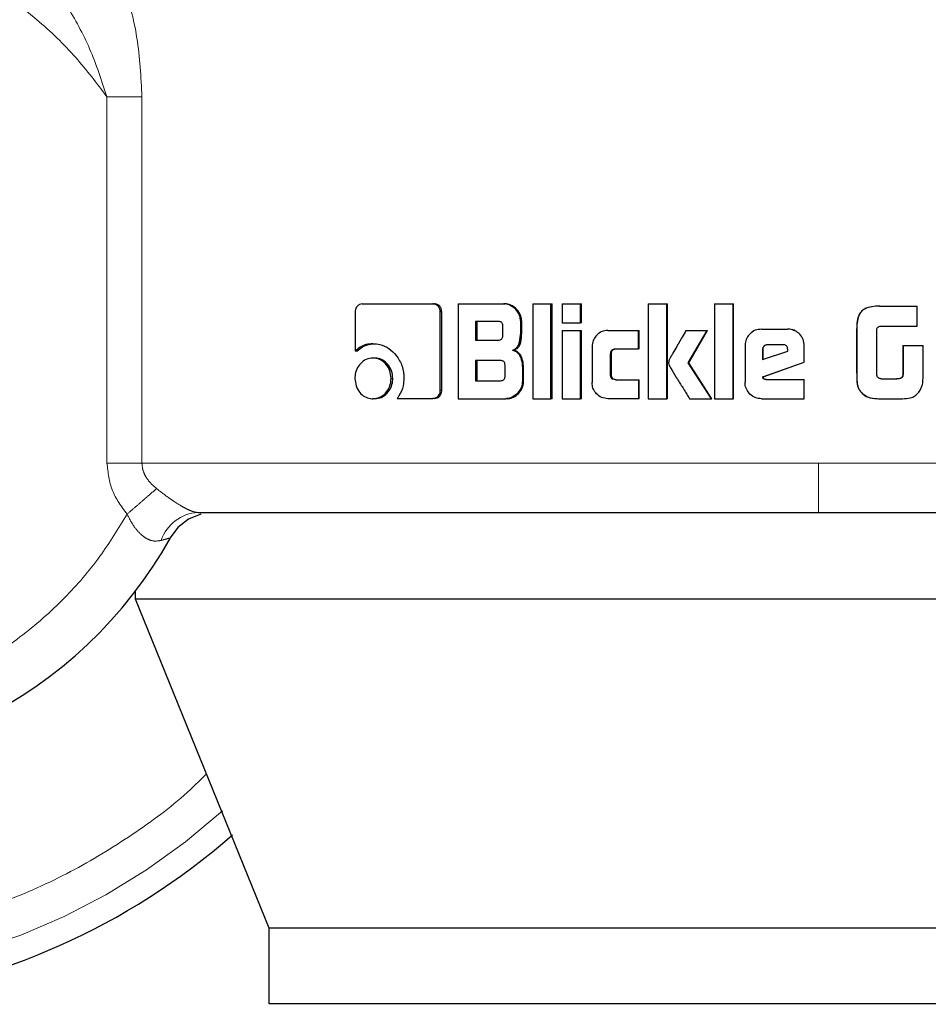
# Model space of a CAD drawing. Header units: millimetres. Extents: x 19 to 257, y 78 to 173.
# Tile 11 of 76: x 55.722 to 56.681, y 77.728 to 78.767. Entities that reach past the tile are written whole.
import ezdxf

# ---------------------------------------------------------------- set-up
doc = ezdxf.new("R2010")
doc.units = ezdxf.units.MM
doc.linetypes.add('PHANTOM', pattern=[12.7, 6.35, -1.27, 1.27, -1.27, 1.27, -1.27])

msp = doc.modelspace()

# ---------------------------------------------------------------- linework, layer by layer
at = {"color": 8, "linetype": 'PHANTOM', "lineweight": 18}
for p, q in [((55.8146, 78.2992), (55.8146, 78.6854)), ((55.8515, 78.6854), (55.8146, 78.6854)), ((55.8515, 78.2992), (55.8515, 78.6854)), ((56.6058, 78.4406), (56.6056, 78.4406)), ((56.6056, 78.3947), (56.6058, 78.3947)), ((55.8146, 78.2992), (55.8515, 78.2992)), ((56.5653, 78.2992), (55.8515, 78.2992)), ((57.5716, 78.2992), (56.5653, 78.2992))]:
    msp.add_line(p, q, dxfattribs=at)
at = {"color": 7, "linetype": 'Continuous', "lineweight": 25}
for p, q in [((56.0764, 78.4586), (56.0764, 78.4173)), ((56.0839, 78.4671), (56.1585, 78.4671)), ((56.1585, 78.4671), (56.1601, 78.4671)), ((56.1663, 78.3759), (56.1663, 78.4586)), ((56.1679, 78.4586), (56.1663, 78.4586)), ((56.1679, 78.3759), (56.1679, 78.4586)), ((56.1852, 78.4671), (56.1852, 78.3671)), ((56.1852, 78.4671), (56.2335, 78.4671)), ((56.2335, 78.4671), (56.2348, 78.4671)), ((56.2639, 78.4671), (56.2639, 78.3671)), ((56.2639, 78.4671), (56.283, 78.4671)), ((56.283, 78.3671), (56.283, 78.4671)), ((56.283, 78.4671), (56.2842, 78.4671)), ((56.2842, 78.3671), (56.2842, 78.4671)), ((56.295, 78.4671), (56.3144, 78.4671)), ((56.295, 78.4671), (56.295, 78.4471)), ((56.3144, 78.4471), (56.3144, 78.4671)), ((56.3144, 78.4671), (56.3154, 78.4671)), ((56.3154, 78.4471), (56.3154, 78.4671)), ((56.3856, 78.4671), (56.3856, 78.3671)), ((56.3856, 78.4671), (56.4053, 78.4671)), ((56.4053, 78.3671), (56.4053, 78.4671)), ((56.4053, 78.4671), (56.406, 78.4671)), ((56.406, 78.3671), (56.406, 78.4671)), ((56.4555, 78.4671), (56.4555, 78.3671)), ((56.4555, 78.4671), (56.4754, 78.4671)), ((56.4754, 78.3671), (56.4754, 78.4671)), ((56.4754, 78.4671), (56.4758, 78.4671)), ((56.4758, 78.3671), (56.4758, 78.4671)), ((56.6296, 78.4648), (56.6299, 78.4648)), ((56.6299, 78.4648), (56.6695, 78.4648)), ((56.6695, 78.4437), (56.6695, 78.4648)), ((56.2275, 78.4487), (56.2036, 78.4487)), ((56.2036, 78.4487), (56.2036, 78.4289)), ((56.205, 78.4487), (56.205, 78.4289)), ((56.2511, 78.4366), (56.2511, 78.4486)), ((56.2523, 78.4486), (56.2511, 78.4486)), ((56.2523, 78.4366), (56.2523, 78.4486)), ((56.2323, 78.4339), (56.2323, 78.4437)), ((56.295, 78.4471), (56.3144, 78.4471)), ((56.295, 78.4391), (56.3144, 78.4391)), ((56.295, 78.4391), (56.295, 78.3671)), ((56.3154, 78.4471), (56.3144, 78.4471)), ((56.3144, 78.3671), (56.3144, 78.4391)), ((56.3144, 78.4391), (56.3154, 78.4391)), ((56.3154, 78.3671), (56.3154, 78.4391)), ((56.3431, 78.4392), (56.3755, 78.4392)), ((56.3755, 78.4196), (56.3755, 78.4392)), ((56.3755, 78.4392), (56.3763, 78.4392)), ((56.3763, 78.4196), (56.3763, 78.4392)), ((56.4255, 78.4391), (56.4479, 78.4391)), ((56.4278, 78.4049), (56.4479, 78.4391)), ((56.4284, 78.4049), (56.4484, 78.4391)), ((56.4479, 78.4391), (56.4484, 78.4391)), ((56.5052, 78.4404), (56.533, 78.4404)), ((56.533, 78.4404), (56.5331, 78.4404)), ((56.6056, 78.4406), (56.6056, 78.3947)), ((56.6058, 78.4406), (56.6058, 78.3947)), ((56.6268, 78.3922), (56.6268, 78.4397)), ((56.6306, 78.4437), (56.6695, 78.4437)), ((56.2036, 78.4289), (56.2275, 78.4289)), ((56.2523, 78.4366), (56.2511, 78.4366)), ((56.0784, 78.4173), (56.0764, 78.4173)), ((56.0952, 78.4251), (56.0971, 78.4251)), ((56.2426, 78.4183), (56.2439, 78.4183)), ((56.3265, 78.4222), (56.3265, 78.3841)), ((56.351, 78.4196), (56.3755, 78.4196)), ((56.3763, 78.4196), (56.3755, 78.4196)), ((56.4879, 78.4231), (56.4879, 78.3844)), ((56.5063, 78.4191), (56.5063, 78.4083)), ((56.5063, 78.4191), (56.5066, 78.4191)), ((56.5063, 78.4083), (56.5329, 78.4172)), ((56.5066, 78.4191), (56.5066, 78.4083)), ((56.5278, 78.4241), (56.5115, 78.4241)), ((56.5329, 78.4172), (56.5329, 78.419)), ((56.5504, 78.4056), (56.5504, 78.4231)), ((56.5504, 78.4231), (56.5504, 78.4231)), ((56.5504, 78.4056), (56.5504, 78.4231)), ((56.6543, 78.4232), (56.6543, 78.3925)), ((56.6543, 78.4232), (56.6547, 78.4232)), ((56.6547, 78.4232), (56.6547, 78.3925)), ((56.6547, 78.4232), (56.6757, 78.4232)), ((56.6757, 78.3919), (56.6757, 78.4232)), ((56.097, 78.41), (56.0952, 78.41)), ((56.2299, 78.4073), (56.2036, 78.4073)), ((56.2036, 78.4073), (56.2036, 78.3861)), ((56.205, 78.4073), (56.205, 78.3861)), ((56.346, 78.3921), (56.346, 78.4147)), ((56.3469, 78.4147), (56.346, 78.4147)), ((56.3469, 78.3921), (56.3469, 78.4147)), ((56.2346, 78.3911), (56.2346, 78.4023)), ((56.253, 78.3998), (56.253, 78.3856)), ((56.2542, 78.3998), (56.253, 78.3998)), ((56.2542, 78.3856), (56.2542, 78.3998)), ((56.4284, 78.4049), (56.4278, 78.4049)), ((56.4523, 78.3671), (56.4278, 78.4049)), ((56.4527, 78.3671), (56.4284, 78.4049)), ((56.5066, 78.3903), (56.5504, 78.4056)), ((56.5068, 78.3903), (56.5504, 78.4056)), ((56.5504, 78.4056), (56.5504, 78.4056)), ((56.1143, 78.3885), (56.1161, 78.3885)), ((56.2036, 78.3861), (56.2299, 78.3861)), ((56.3469, 78.3921), (56.346, 78.3921)), ((56.351, 78.3872), (56.3755, 78.3872)), ((56.3755, 78.3872), (56.3755, 78.3671)), ((56.3755, 78.3872), (56.3763, 78.3872)), ((56.3763, 78.3671), (56.3763, 78.3872)), ((56.5068, 78.3903), (56.5066, 78.3903)), ((56.5098, 78.3875), (56.5504, 78.3875)), ((56.5504, 78.3671), (56.5504, 78.3875)), ((56.5504, 78.3875), (56.5504, 78.3875)), ((56.5504, 78.3671), (56.5504, 78.3875)), ((56.6313, 78.3881), (56.648, 78.3881)), ((56.6543, 78.3925), (56.6547, 78.3925)), ((56.1679, 78.3759), (56.1663, 78.3759)), ((56.2542, 78.3856), (56.253, 78.3856)), ((56.097, 78.3671), (56.0952, 78.3671)), ((56.1208, 78.3674), (56.1585, 78.3674)), ((56.1601, 78.3674), (56.1585, 78.3674)), ((56.1852, 78.3671), (56.2354, 78.3671)), ((56.2367, 78.3671), (56.2354, 78.3671)), ((56.2639, 78.3671), (56.283, 78.3671)), ((56.2842, 78.3671), (56.283, 78.3671)), ((56.295, 78.3671), (56.3144, 78.3671)), ((56.3154, 78.3671), (56.3144, 78.3671)), ((56.3755, 78.3671), (56.3431, 78.3671)), ((56.3763, 78.3671), (56.3755, 78.3671)), ((56.3856, 78.3671), (56.4053, 78.3671)), ((56.406, 78.3671), (56.4053, 78.3671)), ((56.4294, 78.3671), (56.4523, 78.3671)), ((56.4527, 78.3671), (56.4523, 78.3671)), ((56.4555, 78.3671), (56.4754, 78.3671)), ((56.4758, 78.3671), (56.4754, 78.3671)), ((56.5052, 78.3671), (56.5504, 78.3671)), ((56.5504, 78.3671), (56.5504, 78.3671)), ((56.6106, 78.3736), (56.6108, 78.3736)), ((56.6297, 78.3671), (56.6299, 78.3671)), ((56.6299, 78.3671), (56.6541, 78.3671)), ((55.8447, 78.1558), (55.8447, 78.1643)), ((55.9857, 77.8088), (55.8447, 78.1558)), ((57.3807, 78.1558), (55.8447, 78.1558)), ((57.2593, 77.8088), (55.9857, 77.8088)), ((55.9857, 77.7288), (55.9857, 77.8088)), ((57.2593, 77.7288), (55.9857, 77.7288))]:
    msp.add_line(p, q, dxfattribs=at)
at = {"color": 7, "linetype": 'Continuous', "lineweight": 25, "flags": 128}
msp.add_lwpolyline([(55.9135, 78.2454), (55.9135, 78.2454), (55.9005, 78.2399), (55.8895, 78.2313), (55.8814, 78.2204)], dxfattribs=at)
at = {"color": 7, "linetype": 'Continuous', "lineweight": 25}
for radius, start, end in [(0.72, 105.8112, 311.2516), (0.4685, 123.2858, 330.8783)]:
    msp.add_arc((55.4722, 78.4484), radius, start, end, dxfattribs=at)
at = {"color": 8, "linetype": 'PHANTOM', "lineweight": 18}
for centre, radius, start, end in [((55.4722, 78.4484), 0.6941, 180, 312.0009), ((55.9129, 78.2038), 0.0434, 92.922, 161.4471)]:
    msp.add_arc(centre, radius, start, end, dxfattribs=at)
for points, knots in [([(55.7781, 78.8946), (55.7886, 78.8828), (55.8099, 78.8591), (55.8326, 78.8063), (55.8483, 78.748), (55.8504, 78.7063), (55.8515, 78.6854)], [0, 0, 0, 0, 0.2458962, 0.4943437, 0.7459078, 1, 1, 1, 1]), ([(55.8146, 78.6854), (55.804, 78.6995), (55.7819, 78.7291), (55.74, 78.769), (55.6893, 78.8057), (55.6294, 78.8361), (55.5613, 78.8573), (55.4873, 78.8668), (55.4103, 78.8626), (55.3343, 78.8439), (55.2633, 78.8114), (55.2008, 78.7672), (55.1491, 78.7144), (55.1093, 78.6564), (55.0813, 78.5966), (55.0641, 78.5377), (55.0559, 78.4817), (55.0552, 78.4283), (55.0611, 78.3752), (55.0745, 78.3202), (55.0974, 78.2633), (55.131, 78.2065), (55.1761, 78.1526), (55.2326, 78.105), (55.2991, 78.067), (55.3729, 78.0415), (55.4503, 78.0301), (55.5273, 78.0333), (55.6001, 78.0499), (55.6658, 78.0776), (55.7226, 78.1135), (55.7695, 78.1549), (55.8074, 78.1988), (55.8266, 78.2303), (55.8358, 78.2454)], [0, 0, 0, 0, 0.024611, 0.051424, 0.080457, 0.111628, 0.144739, 0.17945, 0.215289, 0.251681, 0.287991, 0.323594, 0.357938, 0.390581, 0.421222, 0.449692, 0.47594, 0.500002, 0.524049, 0.550281, 0.578737, 0.609363, 0.641994, 0.676327, 0.711924, 0.74823, 0.784623, 0.820469, 0.855189, 0.888313, 0.919498, 0.948545, 0.975374, 1, 1, 1, 1]), ([(55.8146, 78.6854), (55.809, 78.7026), (55.7979, 78.7364), (55.7731, 78.7819), (55.7447, 78.8218), (55.7221, 78.8411), (55.7111, 78.8505)], [0, 0, 0, 0, 0.265011, 0.521278, 0.76688, 1, 1, 1, 1]), ([(55.9196, 77.9714), (55.914, 77.9659), (55.8912, 77.9431), (55.8449, 77.9087), (55.7805, 77.8688), (55.7094, 77.8364), (55.6334, 77.812), (55.5537, 77.797), (55.4722, 77.7919), (55.3907, 77.797), (55.311, 77.812), (55.235, 77.8363), (55.164, 77.8689), (55.0993, 77.9084), (55.0415, 77.9534), (54.9911, 78.0024), (54.9438, 78.0591), (54.9018, 78.1233), (54.8672, 78.194), (54.8395, 78.2727), (54.8209, 78.3574), (54.8185, 78.4193), (54.8174, 78.4484)], [0, 0, 0, 0, 0.015432, 0.063526, 0.113358, 0.164673, 0.217157, 0.270453, 0.324162, 0.377873, 0.431169, 0.483653, 0.534968, 0.5848, 0.632894, 0.679059, 0.723157, 0.778356, 0.829924, 0.877925, 0.942724, 1, 1, 1, 1]), ([(55.8358, 78.2454), (55.8298, 78.2534), (55.8179, 78.2694), (55.8157, 78.2893), (55.8146, 78.2992)], [0, 0, 0, 0, 0.500883, 1, 1, 1, 1]), ([(55.8515, 78.2992), (55.8517, 78.2967), (55.8522, 78.2916), (55.8555, 78.2845), (55.8605, 78.2779), (55.8647, 78.2742), (55.867, 78.2723)], [0, 0, 0, 0, 0.2280429, 0.4671031, 0.7232773, 1, 1, 1, 1]), ([(56.5653, 78.2471), (56.5653, 78.2478), (56.5653, 78.2489), (56.5653, 78.2554), (56.5653, 78.2621), (56.5653, 78.2705), (56.5653, 78.2826), (56.5653, 78.2926), (56.5653, 78.2992)], [0, 0, 0, 0, 0.239824, 0.368833, 0.500509, 0.632118, 0.760918, 1, 1, 1, 1]), ([(55.867, 78.2723), (55.865, 78.2706), (55.861, 78.2672), (55.8533, 78.2605), (55.8448, 78.2531), (55.8388, 78.248), (55.8358, 78.2454)], [0, 0, 0, 0, 0.246727, 0.500014, 0.753265, 1, 1, 1, 1]), ([(55.867, 78.2723), (55.8713, 78.2689), (55.8796, 78.2625), (55.8905, 78.2553), (55.8981, 78.2511), (55.9031, 78.2488), (55.9074, 78.2474), (55.9096, 78.2472), (55.9107, 78.2471)], [0, 0, 0, 0, 0.2790176, 0.5309737, 0.6493687, 0.765758, 0.8816008, 1, 1, 1, 1]), ([(55.8717, 78.2176), (55.8686, 78.2171), (55.8639, 78.2164), (55.8571, 78.2191), (55.8506, 78.2234), (55.8427, 78.232), (55.8382, 78.2408), (55.8358, 78.2454)], [0, 0, 0, 0, 0.2489812, 0.3694262, 0.4886369, 0.7336651, 1, 1, 1, 1]), ([(55.8814, 78.2204), (55.8813, 78.2204), (55.8811, 78.2203), (55.8785, 78.2195), (55.8744, 78.2184), (55.8717, 78.2176)], [0, 0, 0, 0, 0.243935, 0.491172, 1, 1, 1, 1])]:
    msp.add_open_spline(points, degree=3, knots=knots, dxfattribs=at)
at = {"color": 7, "linetype": 'Continuous', "lineweight": 25}
for points, knots in [([(56.0839, 78.4671), (56.083, 78.467), (56.0811, 78.4668), (56.0788, 78.465), (56.0771, 78.4627), (56.0765, 78.4604), (56.0764, 78.459), (56.0764, 78.4586)], [0, 0, 0, 0, 0.237859, 0.478422, 0.691269, 0.914855, 1, 1, 1, 1]), ([(56.1663, 78.4586), (56.1662, 78.4597), (56.1661, 78.4618), (56.1645, 78.4643), (56.1624, 78.4661), (56.1604, 78.467), (56.159, 78.4671), (56.1585, 78.4671)], [0, 0, 0, 0, 0.231924, 0.46673, 0.674281, 0.866927, 1, 1, 1, 1]), ([(56.1679, 78.4586), (56.1678, 78.4597), (56.1676, 78.4619), (56.1659, 78.4646), (56.1636, 78.4665), (56.1615, 78.467), (56.1604, 78.4671), (56.1601, 78.4671)], [0, 0, 0, 0, 0.24527, 0.493215, 0.70588, 0.934105, 1, 1, 1, 1]), ([(56.2511, 78.4486), (56.2509, 78.4507), (56.2504, 78.4547), (56.2469, 78.4604), (56.2422, 78.4648), (56.2371, 78.4669), (56.2344, 78.4671), (56.2335, 78.4671)], [0, 0, 0, 0, 0.2112133, 0.4178109, 0.697627, 0.8995633, 1, 1, 1, 1]), ([(56.2523, 78.4486), (56.2521, 78.4507), (56.2517, 78.4547), (56.2481, 78.4604), (56.2434, 78.4649), (56.2384, 78.4669), (56.2357, 78.4671), (56.2348, 78.4671)], [0, 0, 0, 0, 0.21248, 0.420096, 0.699954, 0.900873, 1, 1, 1, 1]), ([(56.6296, 78.4648), (56.6269, 78.4647), (56.6216, 78.4645), (56.6148, 78.4626), (56.6101, 78.459), (56.6072, 78.4539), (56.6058, 78.4476), (56.6057, 78.4427), (56.6056, 78.4406)], [0, 0, 0, 0, 0.201042, 0.403971, 0.51974, 0.635391, 0.841127, 1, 1, 1, 1]), ([(56.6299, 78.4648), (56.6272, 78.4647), (56.6218, 78.4645), (56.6149, 78.4626), (56.6102, 78.459), (56.6073, 78.4538), (56.606, 78.4475), (56.6058, 78.4427), (56.6058, 78.4406)], [0, 0, 0, 0, 0.202632, 0.407259, 0.523028, 0.638645, 0.845692, 1, 1, 1, 1]), ([(56.2323, 78.4437), (56.2322, 78.4446), (56.2321, 78.4458), (56.2313, 78.4473), (56.2302, 78.4482), (56.2289, 78.4486), (56.2279, 78.4487), (56.2275, 78.4487)], [0, 0, 0, 0, 0.314411, 0.468237, 0.623019, 0.839642, 1, 1, 1, 1]), ([(56.3431, 78.4392), (56.341, 78.4389), (56.3367, 78.4385), (56.3315, 78.4347), (56.3279, 78.4298), (56.3266, 78.4254), (56.3265, 78.4228), (56.3265, 78.4222)], [0, 0, 0, 0, 0.246151, 0.494096, 0.70649, 0.932701, 1, 1, 1, 1]), ([(56.4255, 78.4391), (56.4242, 78.4368), (56.4228, 78.4343), (56.4212, 78.4315), (56.4208, 78.4309), (56.4204, 78.4302), (56.4201, 78.4296), (56.4197, 78.4291), (56.4195, 78.4286), (56.4192, 78.428), (56.4188, 78.4275), (56.4185, 78.4269), (56.4182, 78.4264), (56.418, 78.426), (56.4177, 78.4256), (56.4175, 78.4251), (56.4171, 78.4245), (56.4166, 78.4235), (56.4147, 78.4203), (56.4124, 78.4163), (56.41, 78.4122), (56.4089, 78.4101), (56.4078, 78.408), (56.4074, 78.4063), (56.4071, 78.4049)], [0, 0, 0, 0, 0.206989, 0.219967, 0.245836, 0.258757, 0.284626, 0.297604, 0.310525, 0.323448, 0.349318, 0.362297, 0.37522, 0.388142, 0.401065, 0.414044, 0.426966, 0.452843, 0.504603, 0.711627, 0.815115, 0.866879, 0.892757, 1, 1, 1, 1]), ([(56.5052, 78.4404), (56.5029, 78.4402), (56.4985, 78.4398), (56.4931, 78.436), (56.4893, 78.4311), (56.4879, 78.4265), (56.4879, 78.4238), (56.4879, 78.4231)], [0, 0, 0, 0, 0.242886, 0.487187, 0.701508, 0.919919, 1, 1, 1, 1]), ([(56.5504, 78.4231), (56.5501, 78.4253), (56.5497, 78.4298), (56.5459, 78.4351), (56.541, 78.4389), (56.5364, 78.4403), (56.5337, 78.4404), (56.533, 78.4404)], [0, 0, 0, 0, 0.24278, 0.486998, 0.700875, 0.920407, 1, 1, 1, 1]), ([(56.5504, 78.4231), (56.5502, 78.4253), (56.5497, 78.4298), (56.5459, 78.4352), (56.541, 78.439), (56.5365, 78.4403), (56.5338, 78.4404), (56.5331, 78.4404)], [0, 0, 0, 0, 0.24456, 0.490555, 0.705493, 0.924222, 1, 1, 1, 1]), ([(56.6268, 78.4397), (56.627, 78.4404), (56.6272, 78.4415), (56.6281, 78.4427), (56.6293, 78.4435), (56.6302, 78.4437), (56.6306, 78.4437)], [0, 0, 0, 0, 0.336274, 0.550209, 0.765067, 1, 1, 1, 1]), ([(56.2275, 78.4289), (56.2282, 78.429), (56.2293, 78.429), (56.2308, 78.4298), (56.2317, 78.4308), (56.2322, 78.4323), (56.2323, 78.4334), (56.2323, 78.4339)], [0, 0, 0, 0, 0.272549, 0.436279, 0.601264, 0.792501, 1, 1, 1, 1]), ([(56.2426, 78.4183), (56.2438, 78.4188), (56.246, 78.4198), (56.2486, 78.4229), (56.2506, 78.4285), (56.2509, 78.4333), (56.2511, 78.4366)], [0, 0, 0, 0, 0.186439, 0.343278, 0.548809, 1, 1, 1, 1]), ([(56.2439, 78.4183), (56.2451, 78.4188), (56.2473, 78.4198), (56.2499, 78.4229), (56.2519, 78.4285), (56.2521, 78.4333), (56.2523, 78.4366)], [0, 0, 0, 0, 0.184828, 0.341647, 0.546623, 1, 1, 1, 1]), ([(56.0952, 78.4251), (56.0928, 78.4249), (56.0874, 78.4245), (56.081, 78.4215), (56.0775, 78.4183), (56.0764, 78.4173)], [0, 0, 0, 0, 0.350332, 0.792512, 1, 1, 1, 1]), ([(56.0784, 78.4173), (56.0803, 78.419), (56.0845, 78.4226), (56.0913, 78.4249), (56.0957, 78.425), (56.0971, 78.4251)], [0, 0, 0, 0, 0.348257, 0.793331, 1, 1, 1, 1]), ([(56.0952, 78.4251), (56.0976, 78.425), (56.1035, 78.4246), (56.1123, 78.4205), (56.1205, 78.4126), (56.1269, 78.4017), (56.1276, 78.393), (56.1279, 78.3887)], [0, 0, 0, 0, 0.141676, 0.344224, 0.545934, 0.775191, 1, 1, 1, 1]), ([(56.2426, 78.4183), (56.2439, 78.4179), (56.2465, 78.417), (56.2498, 78.4135), (56.2524, 78.4077), (56.2528, 78.4028), (56.253, 78.3998)], [0, 0, 0, 0, 0.1757884, 0.3692403, 0.6127949, 1, 1, 1, 1]), ([(56.2542, 78.3998), (56.254, 78.4025), (56.2537, 78.4072), (56.2514, 78.4128), (56.2484, 78.4164), (56.2458, 78.4178), (56.2442, 78.4182), (56.2439, 78.4183)], [0, 0, 0, 0, 0.347281, 0.606055, 0.779055, 0.952777, 1, 1, 1, 1]), ([(56.346, 78.4147), (56.3461, 78.4153), (56.3461, 78.4165), (56.3468, 78.4179), (56.3478, 78.4189), (56.3492, 78.4196), (56.3504, 78.4196), (56.351, 78.4196)], [0, 0, 0, 0, 0.249122, 0.411974, 0.576189, 0.763771, 1, 1, 1, 1]), ([(56.3469, 78.4147), (56.3469, 78.4154), (56.347, 78.4166), (56.3477, 78.418), (56.3488, 78.419), (56.3502, 78.4196), (56.3513, 78.4196), (56.3519, 78.4196)], [0, 0, 0, 0, 0.266432, 0.428032, 0.59087, 0.784408, 1, 1, 1, 1]), ([(56.5115, 78.4241), (56.5108, 78.424), (56.5094, 78.4239), (56.5077, 78.4227), (56.5066, 78.4212), (56.5064, 78.4199), (56.5063, 78.4192), (56.5063, 78.4191)], [0, 0, 0, 0, 0.272208, 0.519262, 0.755288, 0.964948, 1, 1, 1, 1]), ([(56.5117, 78.4241), (56.5111, 78.4241), (56.5097, 78.4239), (56.5081, 78.4228), (56.5069, 78.4213), (56.5066, 78.42), (56.5066, 78.4193), (56.5066, 78.4191)], [0, 0, 0, 0, 0.257379, 0.505012, 0.738747, 0.950703, 1, 1, 1, 1]), ([(56.5329, 78.419), (56.5328, 78.4198), (56.5327, 78.421), (56.532, 78.4225), (56.531, 78.4234), (56.5296, 78.424), (56.5285, 78.4241), (56.5278, 78.4241)], [0, 0, 0, 0, 0.273338, 0.436275, 0.600663, 0.749601, 1, 1, 1, 1]), ([(56.0952, 78.41), (56.0927, 78.4098), (56.0878, 78.4092), (56.082, 78.4046), (56.0778, 78.3985), (56.0763, 78.3928), (56.0762, 78.3894), (56.0762, 78.3885)], [0, 0, 0, 0, 0.243003, 0.48813, 0.698157, 0.921103, 1, 1, 1, 1]), ([(56.1143, 78.3885), (56.1141, 78.3913), (56.1136, 78.3968), (56.1094, 78.4035), (56.1039, 78.4082), (56.0989, 78.4099), (56.0959, 78.41), (56.0952, 78.41)], [0, 0, 0, 0, 0.243053, 0.488099, 0.700007, 0.923111, 1, 1, 1, 1]), ([(56.1161, 78.3885), (56.1159, 78.3913), (56.1154, 78.3967), (56.1113, 78.4034), (56.1059, 78.4081), (56.1008, 78.4099), (56.0978, 78.41), (56.097, 78.41)], [0, 0, 0, 0, 0.2410014, 0.4839653, 0.6957204, 0.9196828, 1, 1, 1, 1]), ([(56.2346, 78.4023), (56.2346, 78.4032), (56.2345, 78.4045), (56.2337, 78.406), (56.2326, 78.4068), (56.2313, 78.4072), (56.2303, 78.4073), (56.2299, 78.4073)], [0, 0, 0, 0, 0.3209113, 0.473974, 0.6281576, 0.843771, 1, 1, 1, 1]), ([(56.4071, 78.4049), (56.4073, 78.404), (56.4076, 78.4022), (56.4105, 78.3974), (56.413, 78.3932), (56.4152, 78.3897), (56.4155, 78.3892), (56.4158, 78.3887), (56.4163, 78.388), (56.4176, 78.3859), (56.4191, 78.3835), (56.4206, 78.3812), (56.4216, 78.3796), (56.4226, 78.3781), (56.4243, 78.3753), (56.4265, 78.3718), (56.4284, 78.3687), (56.4294, 78.3671)], [0, 0, 0, 0, 0.061751, 0.125047, 0.377853, 0.393659, 0.409428, 0.417297, 0.433112, 0.464678, 0.590967, 0.622545, 0.654121, 0.717293, 0.748838, 0.875155, 1, 1, 1, 1]), ([(56.0762, 78.3885), (56.0765, 78.3858), (56.0769, 78.3803), (56.081, 78.3736), (56.0863, 78.369), (56.0913, 78.3673), (56.0943, 78.3671), (56.0952, 78.3671)], [0, 0, 0, 0, 0.243086, 0.488333, 0.697723, 0.916622, 1, 1, 1, 1]), ([(56.0952, 78.3671), (56.0976, 78.3674), (56.1025, 78.3679), (56.1085, 78.3726), (56.1127, 78.3786), (56.1142, 78.3843), (56.1143, 78.3876), (56.1143, 78.3885)], [0, 0, 0, 0, 0.242953, 0.488009, 0.701021, 0.919146, 1, 1, 1, 1]), ([(56.097, 78.3671), (56.0994, 78.3674), (56.1043, 78.3679), (56.1102, 78.3725), (56.1144, 78.3785), (56.116, 78.3842), (56.1161, 78.3876), (56.1161, 78.3885)], [0, 0, 0, 0, 0.241032, 0.4840578, 0.6959915, 0.9153906, 1, 1, 1, 1]), ([(56.1279, 78.3887), (56.1278, 78.386), (56.1273, 78.3794), (56.1242, 78.3722), (56.1215, 78.3683), (56.1208, 78.3674)], [0, 0, 0, 0, 0.351367, 0.853916, 1, 1, 1, 1]), ([(56.2299, 78.3861), (56.2306, 78.3861), (56.2317, 78.3862), (56.2331, 78.3869), (56.234, 78.388), (56.2346, 78.3895), (56.2346, 78.3906), (56.2346, 78.3911)], [0, 0, 0, 0, 0.266609, 0.428925, 0.593079, 0.790491, 1, 1, 1, 1]), ([(56.351, 78.3872), (56.3501, 78.3872), (56.3489, 78.3873), (56.3474, 78.3882), (56.3465, 78.3893), (56.3461, 78.3907), (56.346, 78.3917), (56.346, 78.3921)], [0, 0, 0, 0, 0.324327, 0.475719, 0.626746, 0.831231, 1, 1, 1, 1]), ([(56.3519, 78.3872), (56.351, 78.3872), (56.3496, 78.3873), (56.3482, 78.3883), (56.3473, 78.3894), (56.3469, 78.3907), (56.3469, 78.3917), (56.3469, 78.3921)], [0, 0, 0, 0, 0.3346601, 0.4848213, 0.6345702, 0.8464303, 1, 1, 1, 1]), ([(56.5098, 78.3875), (56.5092, 78.3875), (56.5084, 78.3875), (56.5076, 78.3879), (56.5071, 78.3882), (56.5067, 78.389), (56.5067, 78.3897), (56.5066, 78.3903)], [0, 0, 0, 0, 0.334778, 0.463129, 0.562647, 0.662418, 1, 1, 1, 1]), ([(56.51, 78.3875), (56.5095, 78.3875), (56.5088, 78.3875), (56.508, 78.3878), (56.5075, 78.3881), (56.507, 78.389), (56.5069, 78.3897), (56.5068, 78.3903)], [0, 0, 0, 0, 0.290093, 0.426992, 0.537094, 0.648505, 1, 1, 1, 1]), ([(56.6056, 78.3947), (56.6057, 78.3921), (56.6057, 78.3868), (56.6062, 78.3791), (56.6093, 78.3753), (56.6106, 78.3736)], [0, 0, 0, 0, 0.359025, 0.720114, 1, 1, 1, 1]), ([(56.6058, 78.3947), (56.6058, 78.3921), (56.6059, 78.3867), (56.6064, 78.379), (56.6095, 78.3752), (56.6108, 78.3736)], [0, 0, 0, 0, 0.362495, 0.727292, 1, 1, 1, 1]), ([(56.6273, 78.3907), (56.6273, 78.3909), (56.6271, 78.3912), (56.6269, 78.3917), (56.6269, 78.392), (56.6268, 78.3922)], [0, 0, 0, 0, 0.335065, 0.666402, 1, 1, 1, 1]), ([(56.6313, 78.3881), (56.6308, 78.3882), (56.6297, 78.3885), (56.6282, 78.3893), (56.6276, 78.3902), (56.6273, 78.3907)], [0, 0, 0, 0, 0.33504, 0.673401, 1, 1, 1, 1]), ([(56.6543, 78.3925), (56.6542, 78.3916), (56.6539, 78.3904), (56.6529, 78.3892), (56.6513, 78.3883), (56.6495, 78.3881), (56.6481, 78.3881), (56.6477, 78.3881)], [0, 0, 0, 0, 0.273258, 0.402351, 0.531352, 0.855303, 1, 1, 1, 1]), ([(56.6547, 78.3925), (56.6546, 78.3918), (56.6544, 78.3908), (56.6536, 78.3895), (56.6525, 78.3887), (56.6506, 78.3882), (56.6491, 78.3881), (56.648, 78.3881)], [0, 0, 0, 0, 0.21533, 0.346537, 0.478553, 0.65781, 1, 1, 1, 1]), ([(56.6738, 78.3786), (56.6742, 78.3797), (56.6751, 78.3819), (56.6757, 78.3864), (56.6757, 78.3897), (56.6757, 78.3919)], [0, 0, 0, 0, 0.259683, 0.509348, 1, 1, 1, 1]), ([(56.1585, 78.3674), (56.1595, 78.3675), (56.1614, 78.3677), (56.1638, 78.3695), (56.1656, 78.3718), (56.1663, 78.3741), (56.1663, 78.3755), (56.1663, 78.3759)], [0, 0, 0, 0, 0.2373, 0.477393, 0.692875, 0.918186, 1, 1, 1, 1]), ([(56.1601, 78.3674), (56.1612, 78.3675), (56.1633, 78.3677), (56.1658, 78.3698), (56.1674, 78.3723), (56.1678, 78.3745), (56.1679, 78.3756), (56.1679, 78.3759)], [0, 0, 0, 0, 0.267639, 0.513628, 0.73663, 0.951869, 1, 1, 1, 1]), ([(56.253, 78.3856), (56.2528, 78.3835), (56.2524, 78.3795), (56.2488, 78.3738), (56.244, 78.3693), (56.239, 78.3673), (56.2362, 78.3672), (56.2354, 78.3671)], [0, 0, 0, 0, 0.212293, 0.418101, 0.699497, 0.905967, 1, 1, 1, 1]), ([(56.2367, 78.3671), (56.2386, 78.3673), (56.2425, 78.3678), (56.248, 78.3716), (56.2522, 78.3766), (56.2541, 78.3819), (56.2542, 78.3847), (56.2542, 78.3856)], [0, 0, 0, 0, 0.213674, 0.427792, 0.703072, 0.90727, 1, 1, 1, 1]), ([(56.3431, 78.3671), (56.3409, 78.3674), (56.3364, 78.3678), (56.3312, 78.3718), (56.3276, 78.3769), (56.3266, 78.3812), (56.3265, 78.3836), (56.3265, 78.3841)], [0, 0, 0, 0, 0.254564, 0.510642, 0.728407, 0.945237, 1, 1, 1, 1]), ([(56.5052, 78.3671), (56.5029, 78.3673), (56.4984, 78.3678), (56.493, 78.3716), (56.4893, 78.3766), (56.4879, 78.3811), (56.4879, 78.3837), (56.4879, 78.3844)], [0, 0, 0, 0, 0.246571, 0.494891, 0.706893, 0.924827, 1, 1, 1, 1]), ([(56.6541, 78.3671), (56.6568, 78.3672), (56.6614, 78.3674), (56.6673, 78.3699), (56.6713, 78.3738), (56.673, 78.377), (56.6738, 78.3786)], [0, 0, 0, 0, 0.331207, 0.554477, 0.778883, 1, 1, 1, 1]), ([(56.6106, 78.3736), (56.6118, 78.3724), (56.6144, 78.37), (56.621, 78.3673), (56.6262, 78.3672), (56.6297, 78.3671)], [0, 0, 0, 0, 0.2500164, 0.4999091, 1, 1, 1, 1]), ([(56.6108, 78.3736), (56.6127, 78.3719), (56.6167, 78.3685), (56.6238, 78.3672), (56.6281, 78.3672), (56.6299, 78.3671)], [0, 0, 0, 0, 0.369025, 0.738892, 1, 1, 1, 1]), ([(55.9107, 78.2471), (55.9405, 78.2471), (56.0007, 78.2471), (56.103, 78.2471), (56.2127, 78.2471), (56.3281, 78.2471), (56.4463, 78.2471), (56.5258, 78.2471), (56.5653, 78.2471)], [0, 0, 0, 0, 0.165109, 0.332428, 0.5009, 0.669156, 0.835866, 1, 1, 1, 1]), ([(56.5653, 78.2471), (56.5935, 78.2471), (56.6518, 78.2471), (56.7414, 78.2471), (56.8364, 78.2471), (56.9361, 78.2471), (57.039, 78.2471), (57.1325, 78.2471), (57.2152, 78.2471), (57.2866, 78.2471), (57.3522, 78.2471), (57.4097, 78.2471), (57.4573, 78.2471), (57.4925, 78.2471), (57.5153, 78.2471), (57.5181, 78.2471), (57.5196, 78.2471)], [0, 0, 0, 0, 0.056512, 0.116768, 0.1807, 0.251724, 0.328022, 0.409681, 0.474925, 0.543226, 0.614383, 0.68811, 0.764031, 0.841683, 0.920535, 1, 1, 1, 1])]:
    msp.add_open_spline(points, degree=3, knots=knots, dxfattribs=at)

doc.saveas('drawing.dxf')
